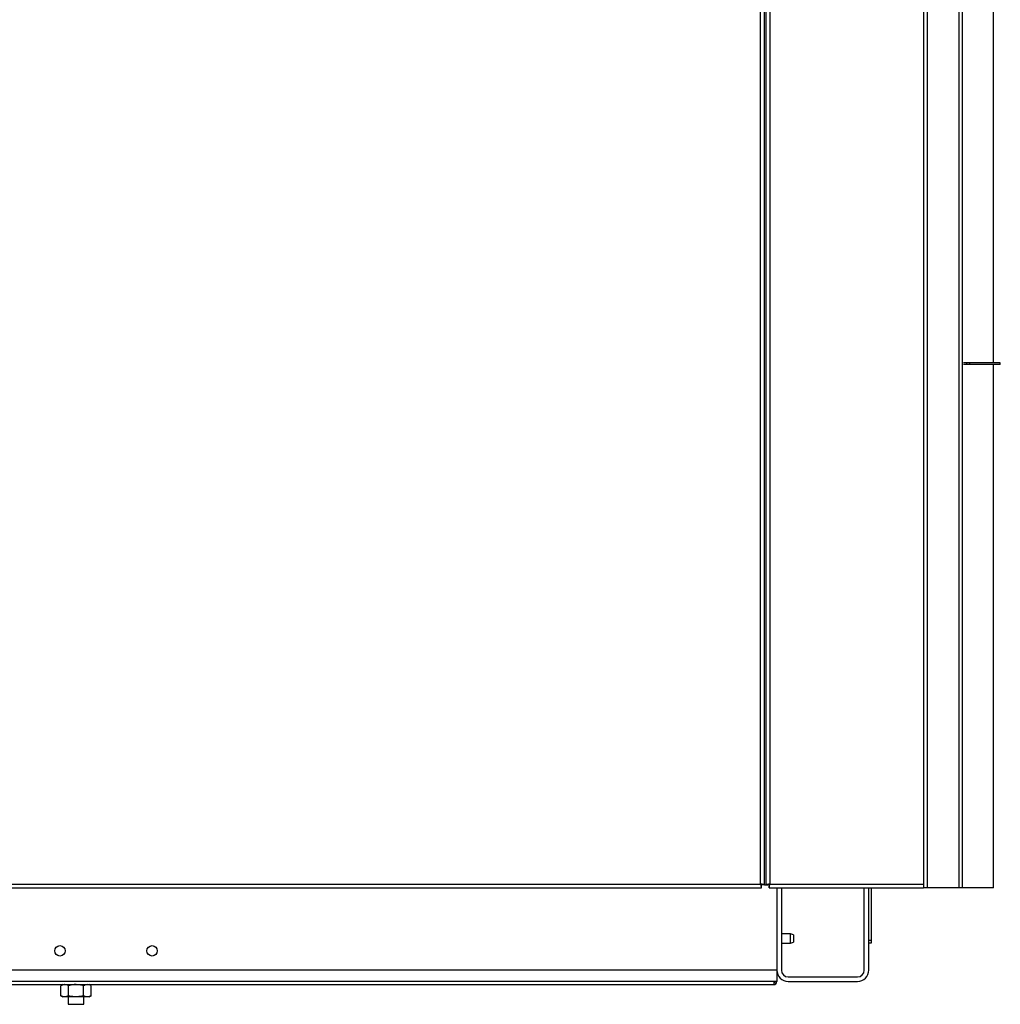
# Model space of a CAD drawing. Header units: millimetres. Extents: x 42 to 514, y 147 to 318.
# Tile 69 of 90: x 393 to 414, y 153 to 174. Entities that reach past the tile are written whole.
import ezdxf

# ---------------------------------------------------------------- set-up
doc = ezdxf.new("R2010")
doc.units = ezdxf.units.MM

msp = doc.modelspace()

# ---------------------------------------------------------------- linework, layer by layer
at = {"color": 7, "linetype": 'Continuous', "lineweight": 25}
for p, q in [((408.998, 200.814), (408.998, 155.498)), ((409.082, 200.868), (409.082, 155.517)), ((412.415, 200.868), (412.415, 155.517)), ((412.498, 200.85), (412.498, 155.433)), ((408.965, 155.498), (408.965, 197.335)), ((408.882, 155.517), (408.882, 197.317)), ((413.19, 155.433), (413.19, 195.183)), ((413.256, 195.183), (413.256, 155.433)), ((413.938, 166.833), (413.938, 183.467)), ((413.36, 166.833), (413.284, 166.833)), ((413.36, 166.8), (413.284, 166.8)), ((413.36, 166.8), (413.36, 166.833)), ((413.427, 166.833), (413.36, 166.833)), ((413.427, 166.8), (413.36, 166.8)), ((413.427, 166.8), (413.427, 166.833)), ((414.087, 166.833), (413.427, 166.833)), ((414.087, 166.8), (413.427, 166.8)), ((413.938, 155.433), (413.938, 166.8)), ((414.087, 166.8), (414.087, 166.833)), ((376.764, 155.433), (408.9, 155.433)), ((376.782, 155.517), (408.882, 155.517)), ((408.9, 155.475), (408.9, 155.511)), ((408.9, 155.433), (408.9, 155.475)), ((408.965, 155.498), (408.923, 155.498)), ((408.965, 155.498), (408.998, 155.498)), ((408.998, 155.498), (409.04, 155.498)), ((409.076, 155.498), (409.04, 155.498)), ((409.064, 155.433), (409.064, 155.475)), ((409.064, 155.433), (412.415, 155.433)), ((409.082, 155.517), (412.415, 155.517)), ((409.232, 155.433), (409.232, 153.65)), ((409.332, 155.433), (409.332, 153.65)), ((411.132, 153.65), (411.132, 155.433)), ((411.232, 153.65), (411.232, 155.433)), ((411.282, 155.433), (411.282, 154.3)), ((412.415, 155.517), (412.415, 155.433)), ((412.498, 155.433), (412.415, 155.433)), ((413.19, 155.433), (412.498, 155.433)), ((413.256, 155.433), (413.19, 155.433)), ((413.938, 155.433), (413.256, 155.433)), ((409.532, 154.433), (409.332, 154.433)), ((409.598, 154.415), (409.532, 154.433)), ((409.532, 154.408), (409.532, 154.433)), ((409.532, 154.233), (409.532, 154.408)), ((409.598, 154.415), (409.598, 154.395)), ((409.598, 154.395), (409.598, 154.251)), ((409.332, 154.233), (409.532, 154.233)), ((409.532, 154.233), (409.598, 154.251)), ((411.232, 154.3), (411.282, 154.3)), ((411.282, 154.233), (411.232, 154.233)), ((411.282, 154.3), (411.282, 154.233)), ((409.232, 153.65), (327.348, 153.65)), ((409.232, 153.65), (409.232, 153.4)), ((409.482, 153.5), (410.982, 153.5)), ((409.232, 153.4), (390.082, 153.4)), ((390.565, 153.333), (409.165, 153.333)), ((393.73, 153.333), (393.686, 153.308)), ((393.686, 153.092), (393.686, 153.308)), ((393.85, 153.092), (393.85, 153.308)), ((394.178, 153.092), (394.178, 153.308)), ((394.34, 153.308), (394.296, 153.333)), ((394.34, 153.092), (394.34, 153.308)), ((409.165, 153.4), (409.165, 153.333)), ((409.482, 153.4), (410.982, 153.4)), ((393.686, 153.092), (393.73, 153.067)), ((394.296, 153.067), (394.34, 153.092)), ((393.768, 153.067), (393.73, 153.067)), ((394.014, 153.067), (393.768, 153.067)), ((393.846, 153.067), (393.846, 152.905)), ((393.846, 152.905), (393.982, 152.905)), ((393.982, 152.905), (394.18, 152.905)), ((394.259, 153.067), (394.014, 153.067)), ((394.18, 152.905), (394.18, 153.067)), ((394.296, 153.067), (394.259, 153.067))]:
    msp.add_line(p, q, dxfattribs=at)
for centre in [(393.665, 154.067), (395.665, 154.067)]:
    msp.add_circle(centre, 0.113, dxfattribs=at)
for centre, radius, start, end in [((409.482, 153.65), 0.25, 180, 270), ((409.482, 153.65), 0.15, 180, 270), ((410.982, 153.65), 0.15, 270, 0), ((410.982, 153.65), 0.25, 270, 0), ((409.165, 153.4), 0.0333, 270, 0), ((409.165, 153.4), 0.0667, 270, 0)]:
    msp.add_arc(centre, radius, start, end, dxfattribs=at)
for points, knots in [([(408.965, 155.498), (408.964, 155.5), (408.961, 155.503), (408.942, 155.507), (408.914, 155.512), (408.893, 155.515), (408.882, 155.517)], [0, 0, 0, 0, 0.249988, 0.499999, 0.75, 1, 1, 1, 1]), ([(408.882, 155.517), (408.883, 155.506), (408.886, 155.484), (408.891, 155.456), (408.895, 155.437), (408.898, 155.434), (408.9, 155.433)], [0, 0, 0, 0, 0.250001, 0.500002, 0.750011, 1, 1, 1, 1]), ([(408.923, 155.498), (408.923, 155.5), (408.922, 155.503), (408.912, 155.507), (408.898, 155.512), (408.887, 155.515), (408.882, 155.517)], [0, 0, 0, 0, 0.249968, 0.499986, 0.749994, 1, 1, 1, 1]), ([(408.882, 155.517), (408.883, 155.511), (408.886, 155.5), (408.891, 155.486), (408.895, 155.477), (408.898, 155.475), (408.9, 155.475)], [0, 0, 0, 0, 0.250008, 0.500012, 0.750032, 1, 1, 1, 1]), ([(409.082, 155.517), (409.071, 155.515), (409.049, 155.512), (409.021, 155.507), (409.002, 155.503), (409, 155.5), (408.998, 155.498)], [0, 0, 0, 0, 0.25, 0.500001, 0.750012, 1, 1, 1, 1]), ([(409.082, 155.517), (409.076, 155.515), (409.065, 155.512), (409.052, 155.507), (409.042, 155.503), (409.041, 155.5), (409.04, 155.498)], [0, 0, 0, 0, 0.250006, 0.500014, 0.750032, 1, 1, 1, 1]), ([(409.064, 155.433), (409.065, 155.434), (409.068, 155.437), (409.073, 155.456), (409.077, 155.484), (409.08, 155.506), (409.082, 155.517)], [0, 0, 0, 0, 0.249989, 0.499998, 0.749999, 1, 1, 1, 1]), ([(409.064, 155.475), (409.065, 155.475), (409.068, 155.477), (409.073, 155.486), (409.077, 155.5), (409.08, 155.511), (409.082, 155.517)], [0, 0, 0, 0, 0.249968, 0.499988, 0.749992, 1, 1, 1, 1]), ([(393.768, 153.333), (393.766, 153.333), (393.751, 153.333), (393.724, 153.327), (393.698, 153.314), (393.686, 153.308)], [0, 0, 0, 0, 0.070094, 0.530779, 1, 1, 1, 1]), ([(393.85, 153.308), (393.837, 153.315), (393.81, 153.329), (393.782, 153.332), (393.768, 153.333)], [0, 0, 0, 0, 0.495458, 1, 1, 1, 1]), ([(394.014, 153.333), (394, 153.333), (393.945, 153.332), (393.891, 153.318), (393.85, 153.308)], [0, 0, 0, 0, 0.246577, 1, 1, 1, 1]), ([(394.178, 153.308), (394.165, 153.311), (394.112, 153.326), (394.057, 153.33), (394.014, 153.333)], [0, 0, 0, 0, 0.229711, 1, 1, 1, 1]), ([(394.259, 153.333), (394.257, 153.333), (394.242, 153.333), (394.215, 153.327), (394.19, 153.314), (394.178, 153.308)], [0, 0, 0, 0, 0.070084, 0.530788, 1, 1, 1, 1]), ([(394.34, 153.308), (394.327, 153.315), (394.3, 153.329), (394.273, 153.332), (394.259, 153.333)], [0, 0, 0, 0, 0.495454, 1, 1, 1, 1]), ([(393.768, 153.067), (393.766, 153.067), (393.751, 153.067), (393.724, 153.072), (393.698, 153.085), (393.686, 153.092)], [0, 0, 0, 0, 0.070094, 0.530779, 1, 1, 1, 1]), ([(393.85, 153.092), (393.837, 153.085), (393.81, 153.07), (393.782, 153.068), (393.768, 153.067)], [0, 0, 0, 0, 0.495458, 1, 1, 1, 1]), ([(394.014, 153.067), (394, 153.067), (393.945, 153.068), (393.891, 153.082), (393.85, 153.092)], [0, 0, 0, 0, 0.246577, 1, 1, 1, 1]), ([(394.178, 153.092), (394.165, 153.088), (394.112, 153.074), (394.057, 153.07), (394.014, 153.067)], [0, 0, 0, 0, 0.229711, 1, 1, 1, 1]), ([(394.259, 153.067), (394.257, 153.067), (394.242, 153.067), (394.215, 153.072), (394.19, 153.085), (394.178, 153.092)], [0, 0, 0, 0, 0.070084, 0.530788, 1, 1, 1, 1]), ([(394.34, 153.092), (394.327, 153.085), (394.3, 153.07), (394.273, 153.068), (394.259, 153.067)], [0, 0, 0, 0, 0.495454, 1, 1, 1, 1])]:
    msp.add_open_spline(points, degree=3, knots=knots, dxfattribs=at)

doc.saveas('drawing.dxf')
